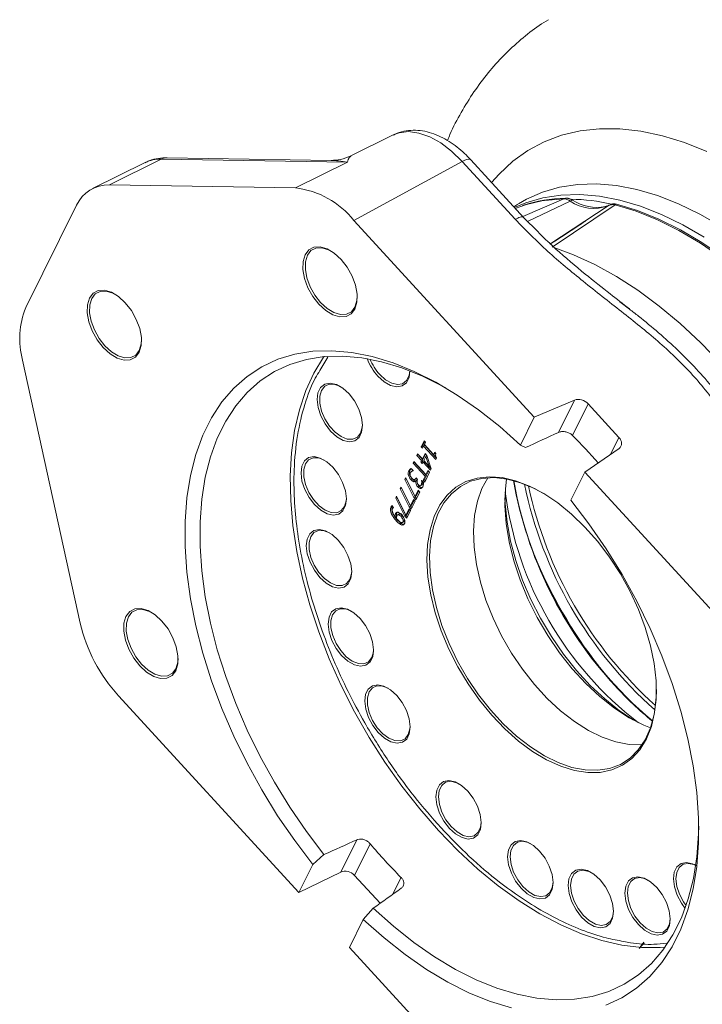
# Model space of a CAD drawing. Header units: inches. Extents: x 0.3 to 33.9, y 0.2 to 21.7.
# Tile 15 of 18: x 27.2 to 29.2, y 16.7 to 19.5. Entities that reach past the tile are written whole.
import ezdxf

# ---------------------------------------------------------------- set-up
doc = ezdxf.new("R2010")
doc.units = ezdxf.units.IN
doc.header["$MEASUREMENT"] = 0

msp = doc.modelspace()

# ---------------------------------------------------------------- linework, layer by layer
at = {"color": 7, "linetype": 'Continuous', "lineweight": 15}
for p, q in [((28.2965, 19.1439), (28.1762, 19.0844)), ((28.12, 19.0718), (27.6558, 19.0792)), ((27.5927, 19.0655), (27.4439, 18.9919)), ((27.6385, 19.0752), (27.4916, 19.002)), ((28.1666, 19.0667), (27.6385, 19.0752)), ((28.1666, 19.0667), (28.0196, 18.9935)), ((28.4914, 19.0689), (28.1847, 18.9015)), ((28.642, 18.9046), (28.4914, 19.0689)), ((28.667, 18.9089), (28.5162, 19.0734)), ((27.4916, 19.002), (28.0196, 18.9935)), ((27.2546, 18.6542), (27.3982, 18.9444)), ((28.65, 18.9474), (28.6385, 18.94)), ((28.9253, 18.9456), (28.7469, 18.8259)), ((28.7803, 18.9631), (28.7848, 18.9647)), ((28.798, 18.956), (28.8044, 18.959)), ((28.9053, 18.9431), (28.9121, 18.946)), ((28.9179, 18.9476), (28.908, 18.9446)), ((28.9253, 18.9457), (28.9297, 18.9473)), ((28.1847, 18.9015), (28.6963, 18.3435)), ((28.9659, 18.6497), (28.939, 18.6707)), ((27.4088, 17.7593), (27.2455, 18.5048)), ((28.6963, 18.3435), (28.8106, 18.3918)), ((28.8106, 18.3918), (28.7651, 18.3)), ((28.8045, 18.2916), (28.8488, 18.3811)), ((28.8488, 18.3811), (28.9361, 18.2859)), ((28.6569, 18.2638), (28.6963, 18.3435)), ((28.3838, 18.2765), (28.3754, 18.2595)), ((28.3855, 18.2747), (28.379, 18.2615)), ((28.3878, 18.2722), (28.3838, 18.2765)), ((28.3847, 18.2658), (28.3878, 18.2722)), ((28.3754, 18.2595), (28.379, 18.2615)), ((28.3754, 18.2595), (28.3794, 18.2552)), ((28.3864, 18.2402), (28.3788, 18.2248)), ((28.379, 18.2615), (28.3813, 18.259)), ((28.3794, 18.2552), (28.3824, 18.2613)), ((28.3824, 18.2613), (28.386, 18.2634)), ((28.3824, 18.2613), (28.4174, 18.2232)), ((28.4106, 18.2375), (28.3847, 18.2658)), ((28.386, 18.2634), (28.4183, 18.2281)), ((28.3918, 18.2342), (28.3864, 18.2402)), ((28.4138, 18.2438), (28.4106, 18.2375)), ((28.4106, 18.2375), (28.4142, 18.2395)), ((28.4173, 18.2399), (28.4138, 18.2438)), ((28.4154, 18.242), (28.4142, 18.2395)), ((28.6712, 18.2569), (28.6569, 18.2638)), ((28.9364, 18.2545), (28.8394, 18.1875)), ((28.3548, 18.2178), (28.3525, 18.2132)), ((28.3525, 18.2132), (28.3561, 18.2152)), ((28.3525, 18.2132), (28.3867, 18.1759)), ((28.389, 18.1806), (28.3548, 18.2178)), ((28.3564, 18.216), (28.3561, 18.2152)), ((28.3561, 18.2152), (28.3902, 18.178)), ((28.3654, 18.2393), (28.3632, 18.2348)), ((28.3632, 18.2348), (28.3668, 18.2369)), ((28.3632, 18.2348), (28.3765, 18.2203)), ((28.3788, 18.2248), (28.3654, 18.2393)), ((28.3671, 18.2375), (28.3668, 18.2369)), ((28.3668, 18.2369), (28.3801, 18.2223)), ((28.3765, 18.2203), (28.3745, 18.2161)), ((28.3745, 18.2161), (28.378, 18.2182)), ((28.3745, 18.2161), (28.3787, 18.2116)), ((28.3765, 18.2203), (28.3801, 18.2223)), ((28.3801, 18.2223), (28.378, 18.2182)), ((28.378, 18.2182), (28.3806, 18.2154)), ((28.3787, 18.2116), (28.3807, 18.2157)), ((28.3788, 18.2248), (28.3823, 18.2268)), ((28.3807, 18.2157), (28.3842, 18.2178)), ((28.3807, 18.2157), (28.402, 18.1925)), ((28.388, 18.2384), (28.3823, 18.2268)), ((28.3829, 18.2202), (28.3887, 18.2319)), ((28.3981, 18.2037), (28.3829, 18.2202)), ((28.3842, 18.2178), (28.4039, 18.1964)), ((28.392, 18.2338), (28.3887, 18.2319)), ((28.3887, 18.2319), (28.3981, 18.2037)), ((28.4041, 18.1968), (28.3918, 18.2342)), ((28.4174, 18.2232), (28.4192, 18.2269)), ((28.3436, 18.1927), (28.3401, 18.1906)), ((28.346, 18.1959), (28.3436, 18.1927)), ((28.3475, 18.1972), (28.3467, 18.1966)), ((28.3527, 18.1916), (28.3472, 18.1976)), ((28.352, 18.1916), (28.3485, 18.1896)), ((28.3525, 18.1912), (28.3527, 18.1916)), ((28.3855, 18.1592), (28.3994, 18.1872)), ((28.3948, 18.1922), (28.389, 18.1806)), ((28.3964, 18.1904), (28.3925, 18.1826)), ((28.3994, 18.1872), (28.3948, 18.1922)), ((28.3981, 18.2037), (28.4012, 18.2055)), ((28.402, 18.1925), (28.4041, 18.1968)), ((28.8394, 18.1875), (28.8, 18.1078)), ((28.8394, 18.1875), (29.351, 17.6295)), ((28.3316, 18.171), (28.3292, 18.1661)), ((28.3292, 18.1661), (28.3327, 18.1681)), ((28.3292, 18.1661), (28.3547, 18.115)), ((28.358, 18.1178), (28.3316, 18.171)), ((28.3329, 18.1685), (28.3327, 18.1681)), ((28.3327, 18.1681), (28.3582, 18.1171)), ((28.3394, 18.1782), (28.343, 18.1802)), ((28.3466, 18.1656), (28.3502, 18.1676)), ((28.355, 18.1602), (28.3585, 18.1622)), ((28.3577, 18.1667), (28.3613, 18.1688)), ((28.3585, 18.1622), (28.3607, 18.1626)), ((28.3598, 18.1621), (28.3634, 18.1642)), ((28.3598, 18.1621), (28.3602, 18.1617)), ((28.361, 18.1716), (28.36, 18.1696)), ((28.3602, 18.1617), (28.3638, 18.1638)), ((28.3653, 18.1669), (28.361, 18.1716)), ((28.3634, 18.1642), (28.3638, 18.1638)), ((28.3645, 18.1653), (28.3653, 18.1669)), ((28.3768, 18.1637), (28.3767, 18.1635)), ((28.3767, 18.1635), (28.377, 18.1636)), ((28.3823, 18.1577), (28.3768, 18.1637)), ((28.3772, 18.1576), (28.3806, 18.1596)), ((28.3867, 18.1759), (28.3809, 18.1642)), ((28.3809, 18.1642), (28.3845, 18.1663)), ((28.3809, 18.1642), (28.3855, 18.1592)), ((28.3845, 18.1663), (28.3902, 18.178)), ((28.3874, 18.1631), (28.3845, 18.1663)), ((28.3867, 18.1759), (28.3902, 18.178)), ((28.389, 18.1806), (28.3925, 18.1826)), ((28.3187, 18.1449), (28.3162, 18.1399)), ((28.3162, 18.1399), (28.3198, 18.142)), ((28.3162, 18.1399), (28.3417, 18.0889)), ((28.345, 18.0917), (28.3187, 18.1449)), ((28.32, 18.1423), (28.3198, 18.142)), ((28.3198, 18.142), (28.3453, 18.091)), ((28.3669, 18.1358), (28.358, 18.1178)), ((28.3605, 18.1087), (28.3714, 18.1308)), ((28.3615, 18.1198), (28.3685, 18.134)), ((28.3657, 18.1458), (28.3692, 18.1479)), ((28.3714, 18.1308), (28.3669, 18.1358)), ((28.3741, 18.1491), (28.3776, 18.1512)), ((28.3744, 18.1411), (28.3779, 18.1432)), ((28.3759, 18.1513), (28.3795, 18.1534)), ((28.3058, 18.1188), (28.3033, 18.1138)), ((28.3033, 18.1138), (28.3069, 18.1158)), ((28.3033, 18.1138), (28.3288, 18.0628)), ((28.3321, 18.0655), (28.3058, 18.1188)), ((28.307, 18.1162), (28.3069, 18.1158)), ((28.3069, 18.1158), (28.3324, 18.0648)), ((28.3539, 18.1096), (28.345, 18.0917)), ((28.3476, 18.0826), (28.3585, 18.1047)), ((28.3486, 18.0937), (28.3556, 18.1079)), ((28.3585, 18.1047), (28.3539, 18.1096)), ((28.3547, 18.115), (28.3582, 18.1171)), ((28.3547, 18.115), (28.3605, 18.1087)), ((28.3615, 18.1198), (28.358, 18.1178)), ((28.3582, 18.1171), (28.3624, 18.1125)), ((28.29, 18.0893), (28.2936, 18.0913)), ((28.2904, 18.0708), (28.2939, 18.0728)), ((28.2975, 18.0872), (28.2925, 18.0926)), ((28.2963, 18.0863), (28.2963, 18.0862)), ((28.2974, 18.087), (28.2975, 18.0872)), ((28.308, 18.0737), (28.3065, 18.0717)), ((28.341, 18.0835), (28.3321, 18.0655)), ((28.3346, 18.0564), (28.3456, 18.0785)), ((28.3356, 18.0676), (28.3426, 18.0817)), ((28.3456, 18.0785), (28.341, 18.0835)), ((28.3417, 18.0889), (28.3453, 18.091)), ((28.3417, 18.0889), (28.3476, 18.0826)), ((28.3486, 18.0937), (28.345, 18.0917)), ((28.3453, 18.091), (28.3495, 18.0864)), ((28.3021, 18.0595), (28.3057, 18.0615)), ((28.303, 18.0697), (28.3065, 18.0717)), ((28.3048, 18.0492), (28.3083, 18.0512)), ((28.3122, 18.0682), (28.3087, 18.0662)), ((28.3103, 18.0669), (28.3139, 18.0689)), ((28.3183, 18.0619), (28.3218, 18.0639)), ((28.3225, 18.0444), (28.326, 18.0464)), ((28.3276, 18.0479), (28.3241, 18.0459)), ((28.3288, 18.0628), (28.3324, 18.0648)), ((28.3288, 18.0628), (28.3346, 18.0564)), ((28.3356, 18.0676), (28.3321, 18.0655)), ((28.3324, 18.0648), (28.3365, 18.0603)), ((28.321, 18.0373), (28.3245, 18.0393)), ((28.3245, 18.0393), (28.3265, 18.0395)), ((28.0289, 16.995), (27.5173, 17.5529)), ((28.1932, 17.1443), (28.1477, 17.0525)), ((28.1868, 17.0435), (28.2311, 17.133)), ((28.0683, 17.0747), (28.0998, 17.1024)), ((28.0289, 16.995), (28.0683, 17.0747)), ((28.1477, 17.0525), (28.0289, 16.995)), ((28.2594, 16.9643), (28.1868, 17.0435)), ((28.2396, 16.9501), (28.2115, 16.9186)), ((28.2115, 16.9186), (28.172, 16.8389)), ((28.9936, 16.8361), (29.0081, 16.8519)), ((28.6836, 16.281), (28.172, 16.8389))]:
    msp.add_line(p, q, dxfattribs=at)
at = {"color": 8, "linetype": 'Continuous', "lineweight": 15}
for p, q in [((28.6641, 18.9121), (28.7803, 18.9631)), ((28.6774, 18.8987), (28.798, 18.956)), ((28.9053, 18.9431), (28.7401, 18.8338)), ((28.0883, 18.4755), (28.1112, 18.5131)), ((28.9361, 18.2859), (28.9122, 18.2378)), ((28.36, 18.1696), (28.3618, 18.1706)), ((28.3184, 17.0378), (28.2944, 16.9893)), ((28.9936, 16.8361), (29.0064, 16.8535))]:
    msp.add_line(p, q, dxfattribs=at)
at = {"color": 8, "linetype": 'Continuous', "lineweight": 15, "flags": 128}
for points in [[(29.1855, 19.0972), (29.1221, 19.1225), (29.0596, 19.1417), (28.9984, 19.1546), (28.9388, 19.1613), (28.8813, 19.1616), (28.8261, 19.1556), (28.7736, 19.1433), (28.7241, 19.1247), (28.6778, 19.1), (28.6351, 19.0693), (28.5962, 19.0328), (28.5753, 19.0089)], [(28.4914, 19.0689), (28.4618, 19.0977), (28.431, 19.1211), (28.3997, 19.1385), (28.369, 19.1493), (28.3398, 19.1532), (28.313, 19.1501), (28.2965, 19.1439)], [(28.5162, 19.0734), (28.5146, 19.0746), (28.5107, 19.0754), (28.5054, 19.0747), (28.4989, 19.0725), (28.4914, 19.0689)], [(28.6513, 18.9482), (28.6738, 18.9613), (28.7193, 18.9815), (28.7679, 18.9956), (28.8192, 19.0035), (28.873, 19.005), (28.9289, 19.0003), (28.9865, 18.9892), (29.0455, 18.972), (29.1055, 18.9486), (29.166, 18.9193), (29.2268, 18.8842)], [(29.1782, 18.8543), (29.1176, 18.8893), (29.0572, 18.9185), (28.9974, 18.9418), (28.9385, 18.9591), (28.881, 18.9701), (28.8252, 18.9749), (28.7716, 18.9733), (28.7203, 18.9655), (28.6719, 18.9514), (28.6402, 18.9381)], [(28.7175, 18.9569), (28.7256, 18.9583), (28.7803, 18.9631)], [(28.7548, 18.8234), (28.807, 18.804), (28.8678, 18.7761), (28.9289, 18.7424), (28.9899, 18.7031), (29.0504, 18.6584), (29.11, 18.6087), (29.1684, 18.5543), (29.2252, 18.4955), (29.28, 18.4326), (29.3324, 18.3662), (29.3822, 18.2966), (29.429, 18.2242), (29.4725, 18.1495), (29.5124, 18.0731), (29.5485, 17.9954), (29.5806, 17.9168)]]:
    msp.add_lwpolyline(points, dxfattribs=at)
at = {"color": 7, "linetype": 'Continuous', "lineweight": 15, "flags": 128}
for points in [[(28.6424, 18.9357), (28.6737, 18.9466), (28.7175, 18.9569)], [(28.9253, 18.9456), (28.9849, 18.9275), (29.0453, 18.9033), (29.1064, 18.873), (29.1675, 18.8368), (29.2284, 18.7951), (29.2887, 18.7481), (29.3479, 18.696), (29.4056, 18.6394), (29.4615, 18.5784), (29.5152, 18.5135), (29.5664, 18.4453), (29.6146, 18.374), (29.6596, 18.3001), (29.7012, 18.2243), (29.7389, 18.1469), (29.7726, 18.0685), (29.802, 17.9895)], [(29.8056, 17.9919), (29.7762, 18.0708), (29.7426, 18.1492), (29.7049, 18.2265), (29.6634, 18.3023), (29.6184, 18.376), (29.5702, 18.4473), (29.5191, 18.5155), (29.4654, 18.5803), (29.4096, 18.6412), (29.3519, 18.6979), (29.2927, 18.7499), (29.2325, 18.7968), (29.1717, 18.8385), (29.1106, 18.8746), (29.0496, 18.9049), (28.9891, 18.9292), (28.9297, 18.9473)], [(28.0855, 18.6636), (28.1049, 18.6459), (28.125, 18.6336), (28.1446, 18.6278), (28.1624, 18.6287), (28.177, 18.6363), (28.1875, 18.65), (28.1932, 18.6691), (28.1937, 18.6921), (28.189, 18.7174), (28.1794, 18.7435), (28.1655, 18.7684), (28.1483, 18.7904), (28.1289, 18.8082), (28.1088, 18.8204), (28.0892, 18.8263), (28.0715, 18.8254), (28.0568, 18.8178), (28.0463, 18.804), (28.0406, 18.785), (28.0401, 18.762), (28.0448, 18.7366), (28.0544, 18.7106), (28.0683, 18.6857), (28.0855, 18.6636)], [(28.1941, 18.6845), (28.1933, 18.6738), (28.1878, 18.6556), (28.1778, 18.6425), (28.1638, 18.6352), (28.1469, 18.6344), (28.1282, 18.64), (28.109, 18.6516), (28.0905, 18.6686), (28.0741, 18.6897), (28.0608, 18.7134), (28.0516, 18.7382), (28.0471, 18.7624), (28.0476, 18.7844), (28.0531, 18.8025), (28.0531, 18.8025)], [(28.0531, 18.8025), (28.0631, 18.8157), (28.0771, 18.8229), (28.094, 18.8238), (28.1127, 18.8182), (28.1187, 18.8152)], [(27.5759, 18.5272), (27.5816, 18.5463), (27.5821, 18.5692), (27.5774, 18.5946), (27.5678, 18.6206), (27.5539, 18.6455), (27.5367, 18.6676), (27.5174, 18.6854), (27.4972, 18.6976), (27.4776, 18.7035), (27.4599, 18.7026), (27.4453, 18.695), (27.4347, 18.6812), (27.429, 18.6622), (27.4285, 18.6392), (27.4332, 18.6138), (27.4429, 18.5878), (27.4567, 18.5629), (27.4739, 18.5408), (27.4933, 18.523), (27.5134, 18.5108), (27.5331, 18.5049), (27.5508, 18.5058), (27.5654, 18.5134), (27.5759, 18.5272)], [(27.4789, 18.5457), (27.4625, 18.5668), (27.4492, 18.5906), (27.4401, 18.6154), (27.4356, 18.6396), (27.436, 18.6615), (27.4415, 18.6797), (27.4515, 18.6929), (27.4655, 18.7001), (27.4824, 18.701), (27.5011, 18.6954), (27.5071, 18.6923)], [(27.5826, 18.5617), (27.5817, 18.5509), (27.5762, 18.5328), (27.5662, 18.5196), (27.5522, 18.5124), (27.5353, 18.5115), (27.5166, 18.5171), (27.4974, 18.5288), (27.4789, 18.5457)], [(28.6569, 18.2638), (28.5981, 18.3164), (28.5383, 18.3639), (28.4777, 18.406), (28.4168, 18.4425), (28.356, 18.4729), (28.2958, 18.4972), (28.2365, 18.5152), (28.1787, 18.5267), (28.1226, 18.5317), (28.0686, 18.5302), (28.0173, 18.522), (27.9688, 18.5074), (27.9236, 18.4863), (27.882, 18.459), (27.8442, 18.4257), (27.8106, 18.3865), (27.7813, 18.3418), (27.7565, 18.2918), (27.7365, 18.2369), (27.7214, 18.1775), (27.7112, 18.114), (27.7061, 18.0469), (27.7061, 17.9766), (27.7112, 17.9035), (27.7213, 17.8283), (27.7364, 17.7515), (27.7564, 17.6735), (27.7811, 17.595), (27.8104, 17.5164), (27.844, 17.4384), (27.8818, 17.3614), (27.9234, 17.286), (27.9686, 17.2128), (28.017, 17.1422), (28.0683, 17.0747)], [(28.0998, 17.1024), (28.05, 17.1679), (28.003, 17.2365), (27.9592, 17.3076), (27.9188, 17.3807), (27.8822, 17.4554), (27.8496, 17.5312), (27.8212, 17.6074), (27.7973, 17.6837), (27.7779, 17.7593), (27.7632, 17.8339), (27.7534, 17.9069), (27.7485, 17.9777), (27.7485, 18.046), (27.7535, 18.1111), (27.7634, 18.1727), (27.778, 18.2304), (27.7975, 18.2836), (27.8215, 18.3321), (27.8499, 18.3756), (27.8826, 18.4136), (27.9192, 18.446), (27.9596, 18.4725), (28.0035, 18.4929), (28.0505, 18.5071), (28.1003, 18.5151), (28.1527, 18.5166), (28.2071, 18.5118), (28.2633, 18.5006), (28.3208, 18.4832), (28.3792, 18.4596), (28.4382, 18.4301), (28.445, 18.4263)], [(28.1, 18.515), (28.0988, 18.5133), (28.0714, 18.4685), (28.0485, 18.4186), (28.0302, 18.3641), (28.0167, 18.3053), (28.0081, 18.2425), (28.0044, 18.1764), (28.0057, 18.1072), (28.0119, 18.0356), (28.023, 17.962), (28.039, 17.8869), (28.0597, 17.8108), (28.0849, 17.7343), (28.1146, 17.658), (28.1484, 17.5823), (28.1862, 17.5078), (28.2277, 17.435), (28.2726, 17.3644), (28.3206, 17.2965), (28.3713, 17.2318), (28.4243, 17.1708)], [(28.2529, 18.4592), (28.2706, 18.4433), (28.2889, 18.4329), (28.3064, 18.429), (28.3217, 18.4318), (28.3336, 18.441), (28.341, 18.4561), (28.3434, 18.4749)], [(28.3433, 18.4748), (28.3411, 18.4612), (28.3341, 18.447), (28.3229, 18.4382), (28.3084, 18.4356), (28.2919, 18.4393), (28.2746, 18.4491), (28.2579, 18.4642)], [(28.1187, 18.3038), (28.1363, 18.2879), (28.1546, 18.2775), (28.1721, 18.2736), (28.1874, 18.2764), (28.1993, 18.2857), (28.2067, 18.3007), (28.2092, 18.3203), (28.2064, 18.3428), (28.1986, 18.3664), (28.1865, 18.3892), (28.1709, 18.4095), (28.1533, 18.4254), (28.135, 18.4357), (28.1175, 18.4397), (28.1022, 18.4369), (28.0903, 18.4276), (28.0829, 18.4126), (28.0805, 18.393), (28.0833, 18.3705), (28.091, 18.3469), (28.1032, 18.324), (28.1187, 18.3038)], [(28.2039, 18.2981), (28.1947, 18.2865), (28.1817, 18.2807), (28.1661, 18.2813), (28.149, 18.2881), (28.1318, 18.3007), (28.116, 18.3179), (28.1028, 18.3385), (28.0933, 18.3607), (28.0882, 18.3827), (28.0881, 18.4028), (28.0928, 18.4193), (28.102, 18.4309), (28.115, 18.4366), (28.1306, 18.4361), (28.1466, 18.4299)], [(28.2091, 18.3216), (28.2086, 18.3146), (28.2039, 18.2981)], [(28.073, 18.0954), (28.0906, 18.0795), (28.1089, 18.0691), (28.1264, 18.0652), (28.1417, 18.068), (28.1536, 18.0772), (28.161, 18.0923), (28.1635, 18.1118), (28.1607, 18.1344), (28.1529, 18.158), (28.1408, 18.1808), (28.1253, 18.201), (28.1076, 18.217), (28.0893, 18.2273), (28.0718, 18.2313), (28.0565, 18.2285), (28.0446, 18.2192), (28.0372, 18.2042), (28.0348, 18.1846), (28.0376, 18.1621), (28.0453, 18.1385), (28.0575, 18.1156), (28.073, 18.0954)], [(28.1582, 18.0897), (28.149, 18.0781), (28.136, 18.0723), (28.1204, 18.0729), (28.1033, 18.0797), (28.0861, 18.0922), (28.0703, 18.1095), (28.0571, 18.13), (28.0476, 18.1522), (28.0426, 18.1743), (28.0424, 18.1944), (28.0471, 18.2109), (28.0563, 18.2225), (28.0693, 18.2282), (28.0849, 18.2277), (28.1009, 18.2215)], [(29.0142, 17.4304), (29.0282, 17.4656), (29.0375, 17.5053), (29.0419, 17.5487), (29.0414, 17.5952), (29.0359, 17.6442), (29.0257, 17.6948), (29.0107, 17.7463), (28.9913, 17.798), (28.9678, 17.849), (28.9404, 17.8986), (28.9097, 17.9459), (28.876, 17.9904), (28.8399, 18.0313), (28.802, 18.068), (28.7627, 18.1), (28.7228, 18.1267), (28.6828, 18.1478), (28.6433, 18.1629), (28.6049, 18.1718), (28.5683, 18.1744), (28.5338, 18.1706), (28.5022, 18.1606), (28.4738, 18.1443), (28.4491, 18.1222), (28.4285, 18.0945), (28.4122, 18.0616), (28.4006, 18.0241), (28.3937, 17.9825), (28.3918, 17.9374), (28.3947, 17.8896), (28.4026, 17.8397), (28.4152, 17.7885), (28.4325, 17.7368), (28.454, 17.6854), (28.4795, 17.635), (28.5086, 17.5865), (28.5409, 17.5404), (28.5758, 17.4977), (28.6129, 17.4588), (28.6515, 17.4244), (28.6912, 17.395), (28.7312, 17.3711), (28.771, 17.3529), (28.8101, 17.3409), (28.8477, 17.3351), (28.8833, 17.3357), (28.9164, 17.3426), (28.9464, 17.3558), (28.973, 17.375), (28.9957, 17.4), (29.0142, 17.4304)], [(29.0423, 17.5708), (29.0413, 17.5419), (29.0357, 17.4998), (29.0253, 17.4617), (29.0104, 17.4279), (28.991, 17.3992), (28.9676, 17.3759), (28.9403, 17.3584), (28.9098, 17.3468), (28.8764, 17.3416), (28.8406, 17.3425), (28.803, 17.3498), (28.7642, 17.3633), (28.7247, 17.3827), (28.6851, 17.4077), (28.6461, 17.4381), (28.6082, 17.4733), (28.572, 17.5127), (28.5381, 17.5559), (28.5069, 17.6021), (28.4789, 17.6507), (28.4547, 17.7008), (28.4344, 17.7518), (28.4185, 17.8029), (28.4072, 17.8533), (28.4006, 17.9022), (28.3989, 17.9489), (28.402, 17.9927), (28.41, 18.0329), (28.4227, 18.0689), (28.4399, 18.1002), (28.4613, 18.1262), (28.4867, 18.1467), (28.5156, 18.1613), (28.5476, 18.1697), (28.5823, 18.1718), (28.6191, 18.1677), (28.6573, 18.1573), (28.6966, 18.1409), (28.7206, 18.128)], [(28.5642, 18.1715), (28.5475, 18.1409), (28.5348, 18.1049), (28.5268, 18.0647), (28.5237, 18.0209), (28.5254, 17.9742), (28.532, 17.9253), (28.5433, 17.875), (28.5592, 17.8239), (28.5795, 17.7729), (28.6037, 17.7227), (28.6317, 17.6742), (28.6629, 17.628), (28.6968, 17.5848), (28.733, 17.5453), (28.7709, 17.5101), (28.8099, 17.4798), (28.8495, 17.4547), (28.889, 17.4353), (28.9278, 17.4219), (28.9654, 17.4146), (29.0012, 17.4136), (29.0017, 17.4136)], [(28.6177, 18.168), (28.6142, 18.1392), (28.6128, 18.0917), (28.6164, 18.0414), (28.6249, 17.9892), (28.6382, 17.9356), (28.6561, 17.8816), (28.6783, 17.8277), (28.7046, 17.7749), (28.7346, 17.7238), (28.7678, 17.6751), (28.8038, 17.6296), (28.842, 17.5879), (28.8821, 17.5505), (28.9233, 17.518), (28.9651, 17.4908), (29.0069, 17.4694), (29.0254, 17.4618)], [(28.1634, 18.1132), (28.1629, 18.1062), (28.1582, 18.0897)], [(28.9767, 17.4843), (28.9379, 17.5103), (28.8959, 17.5439), (28.855, 17.5822), (28.8159, 17.6249), (28.7791, 17.6713), (28.7449, 17.7207), (28.7139, 17.7727), (28.6865, 17.8265), (28.663, 17.8813), (28.6438, 17.9366), (28.629, 17.9915), (28.6189, 18.0453), (28.6136, 18.0974), (28.6129, 18.1145)], [(28.8995, 16.6751), (28.9447, 16.6961), (28.9863, 16.7234), (29.0241, 16.7568), (29.0578, 16.796), (29.0871, 16.8407), (29.1118, 16.8907), (29.1318, 16.9456), (29.1469, 17.005), (29.1571, 17.0684), (29.1622, 17.1356), (29.1622, 17.2059), (29.1571, 17.2789), (29.147, 17.3541), (29.1319, 17.431), (29.1119, 17.5089), (29.0872, 17.5875), (29.0579, 17.666), (29.0243, 17.7441), (28.9866, 17.8211), (28.9449, 17.8965), (28.8998, 17.9697), (28.8513, 18.0403), (28.8, 18.1078)], [(28.0881, 17.8886), (28.1057, 17.8727), (28.124, 17.8623), (28.1415, 17.8584), (28.1568, 17.8612), (28.1687, 17.8705), (28.1761, 17.8855), (28.1786, 17.905), (28.1758, 17.9276), (28.168, 17.9512), (28.1559, 17.974), (28.1403, 17.9943), (28.1227, 18.0102), (28.1044, 18.0205), (28.0869, 18.0245), (28.0716, 18.0217), (28.0597, 18.0124), (28.0523, 17.9974), (28.0499, 17.9778), (28.0527, 17.9553), (28.0604, 17.9317), (28.0726, 17.9088), (28.0881, 17.8886)], [(28.1733, 17.8829), (28.1641, 17.8713), (28.1511, 17.8655), (28.1355, 17.8661), (28.1184, 17.8729), (28.1012, 17.8855), (28.0854, 17.9027), (28.0722, 17.9233), (28.0627, 17.9454), (28.0576, 17.9675), (28.0575, 17.9876), (28.0622, 18.0041), (28.0714, 18.0157), (28.0844, 18.0214), (28.1, 18.0209), (28.116, 18.0147)], [(28.1785, 17.9064), (28.178, 17.8994), (28.1733, 17.8829)], [(27.5778, 17.6377), (27.5971, 17.62), (27.6173, 17.6077), (27.6369, 17.6019), (27.6546, 17.6028), (27.6692, 17.6104), (27.6798, 17.6241), (27.6855, 17.6432), (27.686, 17.6662), (27.6813, 17.6915), (27.6716, 17.7175), (27.6578, 17.7424), (27.6406, 17.7645), (27.6212, 17.7823), (27.6011, 17.7945), (27.5814, 17.8004), (27.5637, 17.7995), (27.5491, 17.7919), (27.5386, 17.7781), (27.5329, 17.7591), (27.5324, 17.7361), (27.5371, 17.7107), (27.5467, 17.6847), (27.5606, 17.6598), (27.5778, 17.6377)], [(27.5828, 17.6427), (27.5664, 17.6637), (27.5531, 17.6875), (27.5439, 17.7123), (27.5394, 17.7365), (27.5399, 17.7585), (27.5454, 17.7766), (27.5554, 17.7898), (27.5693, 17.797), (27.5863, 17.7979), (27.605, 17.7923), (27.611, 17.7893)], [(28.15, 17.6669), (28.1676, 17.651), (28.186, 17.6406), (28.2035, 17.6367), (28.2188, 17.6395), (28.2306, 17.6488), (28.2381, 17.6638), (28.2405, 17.6834), (28.2377, 17.7059), (28.2299, 17.7295), (28.2178, 17.7524), (28.2023, 17.7726), (28.1847, 17.7885), (28.1664, 17.7988), (28.1488, 17.8028), (28.1335, 17.8), (28.1217, 17.7907), (28.1142, 17.7757), (28.1118, 17.7561), (28.1146, 17.7336), (28.1224, 17.71), (28.1345, 17.6871), (28.15, 17.6669)], [(28.2353, 17.6612), (28.226, 17.6496), (28.2131, 17.6438), (28.1974, 17.6444), (28.1803, 17.6512), (28.1631, 17.6638), (28.1473, 17.681), (28.1341, 17.7016), (28.1246, 17.7238), (28.1196, 17.7458), (28.1194, 17.7659), (28.1241, 17.7824), (28.1333, 17.794), (28.1463, 17.7998), (28.162, 17.7992), (28.178, 17.793)], [(28.2405, 17.6847), (28.24, 17.6777), (28.2353, 17.6612)], [(27.6864, 17.6586), (27.6855, 17.6479), (27.6801, 17.6297), (27.67, 17.6166), (27.6561, 17.6093), (27.6392, 17.6084), (27.6205, 17.614), (27.6012, 17.6257), (27.5828, 17.6427)], [(28.2538, 17.4483), (28.2714, 17.4324), (28.2897, 17.422), (28.3073, 17.4181), (28.3226, 17.4209), (28.3344, 17.4301), (28.3419, 17.4452), (28.3443, 17.4647), (28.3415, 17.4872), (28.3337, 17.5109), (28.3216, 17.5337), (28.3061, 17.5539), (28.2884, 17.5699), (28.2701, 17.5802), (28.2526, 17.5842), (28.2373, 17.5814), (28.2255, 17.5721), (28.218, 17.5571), (28.2156, 17.5375), (28.2184, 17.515), (28.2262, 17.4914), (28.2383, 17.4685), (28.2538, 17.4483)], [(28.339, 17.4426), (28.3298, 17.431), (28.3169, 17.4252), (28.3012, 17.4258), (28.2841, 17.4326), (28.2669, 17.4451), (28.2511, 17.4624), (28.2379, 17.4829), (28.2284, 17.5051), (28.2234, 17.5272), (28.2232, 17.5473), (28.2279, 17.5638), (28.2371, 17.5754), (28.2501, 17.5811), (28.2657, 17.5806), (28.2817, 17.5744)], [(28.3443, 17.4661), (28.3437, 17.4591), (28.339, 17.4426)], [(28.4555, 17.1768), (28.4731, 17.1609), (28.4914, 17.1505), (28.5089, 17.1466), (28.5242, 17.1494), (28.5361, 17.1587), (28.5435, 17.1737), (28.546, 17.1933), (28.5432, 17.2158), (28.5354, 17.2394), (28.5233, 17.2623), (28.5078, 17.2825), (28.4901, 17.2984), (28.4718, 17.3087), (28.4543, 17.3127), (28.439, 17.3099), (28.4271, 17.3006), (28.4197, 17.2856), (28.4173, 17.266), (28.4201, 17.2435), (28.4278, 17.2199), (28.44, 17.197), (28.4555, 17.1768)], [(28.5459, 17.1946), (28.5437, 17.1788), (28.5366, 17.1646), (28.5254, 17.1558), (28.511, 17.1532), (28.4944, 17.1569), (28.4771, 17.1667), (28.4605, 17.1818), (28.4458, 17.2009), (28.4343, 17.2225), (28.427, 17.2448), (28.4243, 17.2661), (28.4266, 17.2846), (28.4337, 17.2988), (28.4449, 17.3075), (28.4593, 17.3102), (28.4759, 17.3064), (28.4834, 17.3029)], [(29.1628, 17.183), (29.1622, 17.161), (29.1572, 17.0958), (29.1474, 17.0342), (29.1327, 16.9766), (29.1133, 16.9233), (29.0893, 16.8748), (29.0608, 16.8314), (29.0282, 16.7933), (28.9915, 16.761), (28.9511, 16.7345), (28.9073, 16.714), (28.8603, 16.6998), (28.8104, 16.6919), (28.7581, 16.6903), (28.7037, 16.6952), (28.6475, 16.7063), (28.59, 16.7237), (28.5315, 16.7473), (28.4726, 16.7768), (28.4135, 16.8122), (28.3547, 16.853), (28.2966, 16.8991), (28.2396, 16.9501)], [(28.4243, 17.1708), (28.4794, 17.1139), (28.5362, 17.0614), (28.5941, 17.0137), (28.6529, 16.9713), (28.7121, 16.9343), (28.7713, 16.903), (28.8301, 16.8777), (28.8881, 16.8585), (28.9448, 16.8456), (28.9998, 16.839), (29.0529, 16.8388), (29.0671, 16.8399)], [(28.6588, 17.0067), (28.6764, 16.9908), (28.6947, 16.9804), (28.7123, 16.9765), (28.7276, 16.9792), (28.7394, 16.9885), (28.7469, 17.0035), (28.7493, 17.0231), (28.7465, 17.0456), (28.7387, 17.0693), (28.7266, 17.0921), (28.7111, 17.1123), (28.6935, 17.1282), (28.6751, 17.1386), (28.6576, 17.1426), (28.6423, 17.1398), (28.6305, 17.1305), (28.623, 17.1155), (28.6206, 17.0959), (28.6234, 17.0734), (28.6312, 17.0497), (28.6433, 17.0269), (28.6588, 17.0067)], [(28.7493, 17.0244), (28.747, 17.0087), (28.74, 16.9945), (28.7288, 16.9857), (28.7143, 16.9831), (28.6977, 16.9868), (28.6804, 16.9966), (28.6638, 17.0116), (28.6491, 17.0307), (28.6377, 17.0523), (28.6303, 17.0747), (28.6277, 17.0959), (28.63, 17.1144), (28.637, 17.1286), (28.6482, 17.1374), (28.6627, 17.14), (28.6792, 17.1363), (28.6867, 17.1327)], [(29.1549, 17.0713), (29.1451, 17.0761), (29.1276, 17.08), (29.1123, 17.0773), (29.1005, 17.068), (29.093, 17.0529), (29.0906, 17.0334), (29.0934, 17.0109), (29.1012, 16.9872), (29.1133, 16.9644), (29.1238, 16.9499)], [(29.1265, 16.9577), (29.1191, 16.9682), (29.1076, 16.9898), (29.1003, 17.0121), (29.0977, 17.0334), (29.0999, 17.0519), (29.107, 17.0661), (29.1182, 17.0749), (29.1326, 17.0775), (29.1492, 17.0738), (29.154, 17.0716)], [(28.8303, 16.9251), (28.848, 16.9092), (28.8663, 16.8988), (28.8838, 16.8949), (28.8991, 16.8976), (28.911, 16.9069), (28.9184, 16.922), (28.9208, 16.9415), (28.918, 16.964), (28.9103, 16.9877), (28.8981, 17.0105), (28.8826, 17.0307), (28.865, 17.0466), (28.8467, 17.057), (28.8292, 17.061), (28.8138, 17.0582), (28.802, 17.0489), (28.7946, 17.0339), (28.7921, 17.0143), (28.7949, 16.9918), (28.8027, 16.9682), (28.8148, 16.9453), (28.8303, 16.9251)], [(28.9208, 16.9428), (28.9185, 16.9271), (28.9115, 16.9129), (28.9003, 16.9041), (28.8858, 16.9015), (28.8693, 16.9052), (28.852, 16.915), (28.8353, 16.93), (28.8207, 16.9491), (28.8092, 16.9707), (28.8018, 16.9931), (28.7992, 17.0143), (28.8015, 17.0328), (28.8085, 17.047), (28.8197, 17.0558), (28.8342, 17.0584), (28.8507, 17.0547), (28.8583, 17.0511)], [(28.9914, 16.9037), (29.009, 16.8877), (29.0273, 16.8774), (29.0448, 16.8734), (29.0601, 16.8762), (29.072, 16.8855), (29.0794, 16.9005), (29.0818, 16.9201), (29.079, 16.9426), (29.0713, 16.9662), (29.0591, 16.9891), (29.0436, 17.0093), (29.026, 17.0252), (29.0077, 17.0356), (28.9902, 17.0395), (28.9749, 17.0368), (28.963, 17.0275), (28.9556, 17.0124), (28.9531, 16.9929), (28.9559, 16.9704), (28.9637, 16.9467), (28.9758, 16.9239), (28.9914, 16.9037)], [(29.0818, 16.9214), (29.0795, 16.9056), (29.0725, 16.8914), (29.0613, 16.8827), (29.0468, 16.88), (29.0303, 16.8838), (29.013, 16.8936), (28.9963, 16.9086), (28.9817, 16.9277), (28.9702, 16.9493), (28.9629, 16.9716), (28.9602, 16.9929), (28.9625, 17.0114), (28.9695, 17.0256), (28.9807, 17.0344), (28.9952, 17.037), (29.0118, 17.0333), (29.0193, 17.0297)], [(28.2115, 16.9186), (28.2702, 16.866), (28.33, 16.8185), (28.3906, 16.7764), (28.4515, 16.74), (28.5123, 16.7095), (28.5725, 16.6852), (28.6318, 16.6672)]]:
    msp.add_lwpolyline(points, dxfattribs=at)
at = {"color": 7, "linetype": 'Continuous', "lineweight": 15}
for centre, radius, start, end in [((27.6552, 19.0423), 0.0369, 89.2036, 116.9848), ((27.488, 18.9033), 0.0987, 87.9624, 155.4327), ((27.99, 18.7464), 0.2489, 38.542, 83.1707), ((28.7918, 18.5666), 0.3981, 91.0051, 108.846), ((28.8638, 19.0509), 0.1155, 235.2525, 291.0406), ((28.7947, 18.431), 0.5306, 76.8569, 89.3841), ((28.8741, 19.0671), 0.1287, 237.2059, 280.8014), ((27.4694, 18.5661), 0.2322, 157.6878, 195.3023), ((28.3671, 18.5629), 0.1542, 200.3264, 222.2493), ((28.366, 18.5623), 0.146, 201.8888, 222.234), ((27.7399, 17.2281), 1.5048, 40.9104, 44.9704), ((29.774, 18.363), 1.154, 189.9577, 222.6625), ((29.7721, 18.3636), 1.1517, 190.015, 229.9797), ((29.5942, 18.2609), 0.9892, 187.5389, 232.4557), ((29.8138, 18.3877), 1.1692, 191.5617, 228.4329), ((29.8137, 18.3876), 1.1587, 191.9075, 228.0871), ((29.9103, 18.4434), 1.3093, 201.963, 218.0316), ((27.8569, 17.8633), 0.46, 193.0627, 222.4199), ((29.637, 18.2291), 0.9626, 222.3238, 231.0048), ((29.3889, 18.107), 1.5131, 220.074, 224.9638)]:
    msp.add_arc(centre, radius, start, end, dxfattribs=at)
at = {"color": 8, "linetype": 'Continuous', "lineweight": 15}
msp.add_arc((27.6355, 18.9772), 0.0981, 88.232, 115.8456, dxfattribs=at)
at = {"color": 7, "linetype": 'Continuous', "lineweight": 15}
for centre, major_axis, ratio, start_param, end_param in [((28.8281, 18.3697), (0.0264, -0.0142), 0.731413, 1.125201, 2.60873), ((29.3293, 18.108), (8.7359, 3.988), 0.042634, 1.615943, 1.626722), ((28.9153, 18.2746), (0.0264, -0.0142), 0.731413, 5.924856, 7.408386), ((29.3293, 18.108), (8.7359, 3.988), 0.042634, 4.551754, 4.562533), ((28.1652, 17.0303), (0.0274, -0.0122), 0.791802, 1.068401, 2.551931), ((29.3293, 18.108), (7.4433, 5.3989), 0.03283, 4.541695, 4.552474)]:
    msp.add_ellipse(centre, major_axis=major_axis, ratio=ratio, start_param=start_param, end_param=end_param, dxfattribs=at)
for points, knots in [([(28.7362, 19.4708), (28.7276, 19.4655), (28.7002, 19.4488), (28.6578, 19.415), (28.6092, 19.3702), (28.5647, 19.3204), (28.5242, 19.2664), (28.4883, 19.2079), (28.4636, 19.1615), (28.4524, 19.1338), (28.4501, 19.1281)], [0, 0, 0, 0, 0.0675625, 0.2136484, 0.3599122, 0.5070262, 0.6556277, 0.8062924, 0.959497, 1, 1, 1, 1]), ([(28.5161, 19.0734), (28.5103, 19.0795), (28.4978, 19.0926), (28.4772, 19.1101), (28.4546, 19.1262), (28.4304, 19.1396), (28.4051, 19.1497), (28.379, 19.1561), (28.3525, 19.1581), (28.3264, 19.1549), (28.307, 19.1497), (28.2976, 19.1441), (28.2958, 19.143)], [0, 0, 0, 0, 0.092011, 0.194344, 0.300532, 0.409748, 0.521088, 0.633468, 0.746022, 0.858608, 0.972325, 1, 1, 1, 1]), ([(27.6557, 19.0791), (27.6473, 19.0788), (27.6299, 19.0783), (27.6085, 19.0731), (27.5967, 19.0668), (27.5928, 19.0647)], [0, 0, 0, 0, 0.385749, 0.797228, 1, 1, 1, 1]), ([(28.1767, 19.0846), (28.1669, 19.0806), (28.1486, 19.0729), (28.1291, 19.0721), (28.12, 19.0718)], [0, 0, 0, 0, 0.5344715, 1, 1, 1, 1]), ([(28.7979, 18.956), (28.7949, 18.958), (28.7887, 18.9619), (28.7831, 18.9627), (28.7803, 18.9631)], [0, 0, 0, 0, 0.498106, 1, 1, 1, 1]), ([(28.8044, 18.959), (28.8036, 18.9594), (28.8024, 18.96), (28.8008, 18.9608), (28.7993, 18.9615), (28.7974, 18.9623), (28.7952, 18.9631), (28.7931, 18.9637), (28.791, 18.9641), (28.7892, 18.9644), (28.7879, 18.9646), (28.7865, 18.9646), (28.7855, 18.9646), (28.7848, 18.9646)], [0, 0, 0, 0, 0.116189, 0.1744, 0.232388, 0.350011, 0.456674, 0.563337, 0.671107, 0.780339, 0.835052, 0.88958, 1, 1, 1, 1]), ([(28.9074, 18.9445), (28.9073, 18.9444), (28.9044, 18.9423), (28.9005, 18.9416), (28.8968, 18.941)], [0, 0, 0, 0, 0.034967, 1, 1, 1, 1]), ([(28.9253, 18.9457), (28.9216, 18.946), (28.9144, 18.9468), (28.9083, 18.9443), (28.9053, 18.9431)], [0, 0, 0, 0, 0.501901, 1, 1, 1, 1]), ([(28.9297, 18.9472), (28.9289, 18.9474), (28.9278, 18.9477), (28.9263, 18.9479), (28.9248, 18.9481), (28.9231, 18.9482), (28.9211, 18.9482), (28.9192, 18.9481), (28.9173, 18.9478), (28.9158, 18.9474), (28.9147, 18.9471), (28.9135, 18.9466), (28.9127, 18.9463), (28.9121, 18.946)], [0, 0, 0, 0, 0.116144, 0.174332, 0.232299, 0.349876, 0.456561, 0.563246, 0.671039, 0.780294, 0.835018, 0.889558, 1, 1, 1, 1]), ([(29.5071, 17.9612), (29.4795, 17.9935), (29.4244, 18.0579), (29.3546, 18.1612), (29.2889, 18.2662), (29.2213, 18.3706), (29.1426, 18.4703), (29.0475, 18.5603), (28.9423, 18.6441), (28.8361, 18.7269), (28.7326, 18.8123), (28.6723, 18.8738), (28.642, 18.9046)], [0, 0, 0, 0, 0.099089, 0.198015, 0.300299, 0.401301, 0.500176, 0.598906, 0.6986, 0.802088, 0.900899, 1, 1, 1, 1]), ([(28.966, 18.6502), (28.9477, 18.6644), (28.9059, 18.6973), (28.8354, 18.753), (28.7512, 18.8232), (28.6964, 18.879), (28.6668, 18.9091)], [0, 0, 0, 0, 0.173769, 0.399637, 0.676, 1, 1, 1, 1]), ([(28.8409, 18.8995), (28.8409, 18.8995), (28.8408, 18.8994), (28.8391, 18.8982), (28.8308, 18.8924), (28.7987, 18.871), (28.7654, 18.8498), (28.7401, 18.8338)], [0, 0, 0, 0, 0.006536, 0.025303, 0.086358, 0.308688, 1, 1, 1, 1]), ([(28.4318, 17.1782), (28.4061, 17.2075), (28.354, 17.267), (28.2814, 17.3674), (28.2192, 17.4675), (28.1677, 17.5644), (28.1259, 17.6555), (28.09, 17.7484), (28.0605, 17.842), (28.0379, 17.9346), (28.0228, 18.0247), (28.0149, 18.1114), (28.0142, 18.2014), (28.0229, 18.2924), (28.0439, 18.3792), (28.066, 18.4403), (28.0839, 18.4685), (28.0883, 18.4755)], [0, 0, 0, 0, 0.075709, 0.153759, 0.234009, 0.29674, 0.359478, 0.423544, 0.487617, 0.551683, 0.615756, 0.678487, 0.741225, 0.821469, 0.899524, 0.975234, 1, 1, 1, 1]), ([(28.7651, 18.3), (28.7679, 18.301), (28.7734, 18.3029), (28.7834, 18.3025), (28.7932, 18.2997), (28.8003, 18.2955), (28.8036, 18.2925), (28.8045, 18.2916)], [0, 0, 0, 0, 0.226375, 0.452725, 0.679719, 0.907566, 1, 1, 1, 1]), ([(28.4192, 18.2269), (28.4187, 18.2275), (28.4178, 18.2287), (28.4168, 18.2312), (28.4162, 18.2344), (28.4164, 18.2376), (28.417, 18.2393), (28.4173, 18.2399)], [0, 0, 0, 0, 0.1412382, 0.2818652, 0.4968744, 0.7973154, 1, 1, 1, 1]), ([(28.3401, 18.1906), (28.3397, 18.1893), (28.3389, 18.1869), (28.3387, 18.1826), (28.3392, 18.1797), (28.3394, 18.1782)], [0, 0, 0, 0, 0.376414, 0.681837, 1, 1, 1, 1]), ([(28.3472, 18.1976), (28.3465, 18.1972), (28.3448, 18.1962), (28.3423, 18.1939), (28.3408, 18.1917), (28.3401, 18.1906)], [0, 0, 0, 0, 0.2399004, 0.6173962, 1, 1, 1, 1]), ([(28.3436, 18.1927), (28.3432, 18.1914), (28.3425, 18.1889), (28.3422, 18.1847), (28.3427, 18.1817), (28.343, 18.1802)], [0, 0, 0, 0, 0.376414, 0.681837, 1, 1, 1, 1]), ([(28.3443, 18.1784), (28.3442, 18.1789), (28.3439, 18.1803), (28.3439, 18.1822), (28.3441, 18.1843), (28.3445, 18.1854), (28.3447, 18.186)], [0, 0, 0, 0, 0.177541, 0.458527, 0.726313, 1, 1, 1, 1]), ([(28.3447, 18.186), (28.3454, 18.1869), (28.3468, 18.1886), (28.3495, 18.1903), (28.3515, 18.1909), (28.3525, 18.1912)], [0, 0, 0, 0, 0.340085, 0.667376, 1, 1, 1, 1]), ([(28.3394, 18.1782), (28.34, 18.1767), (28.3411, 18.1738), (28.3436, 18.1695), (28.3456, 18.1669), (28.3466, 18.1656)], [0, 0, 0, 0, 0.316616, 0.6519, 1, 1, 1, 1]), ([(28.343, 18.1802), (28.3435, 18.1788), (28.3447, 18.1759), (28.3471, 18.1715), (28.3492, 18.1689), (28.3502, 18.1676)], [0, 0, 0, 0, 0.3166157, 0.6519004, 1, 1, 1, 1]), ([(28.3494, 18.1699), (28.3485, 18.171), (28.3466, 18.1733), (28.345, 18.1764), (28.3444, 18.1781), (28.3443, 18.1784)], [0, 0, 0, 0, 0.430746, 0.908883, 1, 1, 1, 1]), ([(28.3466, 18.1656), (28.3477, 18.1646), (28.3495, 18.1629), (28.3524, 18.161), (28.3541, 18.1605), (28.355, 18.1602)], [0, 0, 0, 0, 0.375298, 0.681053, 1, 1, 1, 1]), ([(28.356, 18.1658), (28.3557, 18.1659), (28.3545, 18.166), (28.3522, 18.1673), (28.3503, 18.169), (28.3494, 18.1699)], [0, 0, 0, 0, 0.147955, 0.570055, 1, 1, 1, 1]), ([(28.3502, 18.1676), (28.3512, 18.1667), (28.353, 18.1649), (28.3559, 18.1631), (28.3577, 18.1625), (28.3585, 18.1622)], [0, 0, 0, 0, 0.375298, 0.681053, 1, 1, 1, 1]), ([(28.355, 18.1602), (28.3558, 18.1603), (28.3571, 18.1604), (28.3586, 18.1612), (28.3594, 18.1618), (28.3598, 18.1621)], [0, 0, 0, 0, 0.420154, 0.708418, 1, 1, 1, 1]), ([(28.36, 18.1696), (28.3596, 18.169), (28.3589, 18.1679), (28.3576, 18.1665), (28.3566, 18.1661), (28.356, 18.1658)], [0, 0, 0, 0, 0.36272, 0.677095, 1, 1, 1, 1]), ([(28.3602, 18.1617), (28.3602, 18.161), (28.36, 18.1588), (28.3612, 18.1543), (28.363, 18.1498), (28.3647, 18.1469), (28.3655, 18.146), (28.3657, 18.1458)], [0, 0, 0, 0, 0.1532902, 0.4522434, 0.7916935, 0.9585628, 1, 1, 1, 1]), ([(28.3624, 18.17), (28.3624, 18.17), (28.3621, 18.1695), (28.3616, 18.1691), (28.3612, 18.1688)], [0, 0, 0, 0, 0.066544, 1, 1, 1, 1]), ([(28.3638, 18.1638), (28.3637, 18.163), (28.3636, 18.1619), (28.3639, 18.1606), (28.364, 18.1601)], [0, 0, 0, 0, 0.6445657, 1, 1, 1, 1]), ([(28.3675, 18.1511), (28.3671, 18.1517), (28.366, 18.153), (28.3647, 18.1561), (28.3639, 18.1598), (28.3638, 18.1632), (28.3643, 18.1648), (28.3645, 18.1653)], [0, 0, 0, 0, 0.126632, 0.300321, 0.570985, 0.852807, 1, 1, 1, 1]), ([(28.3772, 18.1576), (28.3771, 18.157), (28.377, 18.1557), (28.3767, 18.1535), (28.3762, 18.1522), (28.3759, 18.1513)], [0, 0, 0, 0, 0.282675, 0.564968, 1, 1, 1, 1]), ([(28.3767, 18.1635), (28.3768, 18.1627), (28.377, 18.1614), (28.3771, 18.1594), (28.3772, 18.1582), (28.3772, 18.1576)], [0, 0, 0, 0, 0.369797, 0.684399, 1, 1, 1, 1]), ([(28.3807, 18.1597), (28.3807, 18.159), (28.3805, 18.1577), (28.3802, 18.1556), (28.3797, 18.1542), (28.3795, 18.1534)], [0, 0, 0, 0, 0.282675, 0.564968, 1, 1, 1, 1]), ([(28.3802, 18.1461), (28.3806, 18.1471), (28.3813, 18.149), (28.382, 18.1529), (28.3822, 18.1559), (28.3823, 18.1577)], [0, 0, 0, 0, 0.2893677, 0.5770832, 1, 1, 1, 1]), ([(28.3657, 18.1458), (28.3665, 18.1451), (28.3689, 18.1429), (28.372, 18.1413), (28.3739, 18.1412), (28.3744, 18.1411)], [0, 0, 0, 0, 0.293136, 0.81474, 1, 1, 1, 1]), ([(28.3665, 18.1526), (28.3667, 18.1521), (28.3672, 18.1506), (28.3683, 18.149), (28.3691, 18.148), (28.3692, 18.1479)], [0, 0, 0, 0, 0.320083, 0.864748, 1, 1, 1, 1]), ([(28.3726, 18.1484), (28.3723, 18.1484), (28.3714, 18.1485), (28.3696, 18.1493), (28.3682, 18.1505), (28.3675, 18.1511)], [0, 0, 0, 0, 0.17866, 0.592528, 1, 1, 1, 1]), ([(28.3692, 18.1479), (28.3701, 18.1471), (28.3724, 18.145), (28.3755, 18.1434), (28.3774, 18.1432), (28.3779, 18.1432)], [0, 0, 0, 0, 0.2931365, 0.8147397, 1, 1, 1, 1]), ([(28.3759, 18.1513), (28.3756, 18.1509), (28.3751, 18.15), (28.374, 18.149), (28.3731, 18.1486), (28.3726, 18.1484)], [0, 0, 0, 0, 0.324184, 0.657746, 1, 1, 1, 1]), ([(28.3744, 18.1411), (28.3751, 18.1414), (28.3765, 18.1418), (28.3785, 18.1435), (28.3796, 18.1451), (28.3802, 18.1461)], [0, 0, 0, 0, 0.290575, 0.577606, 1, 1, 1, 1]), ([(28.3795, 18.1534), (28.3792, 18.1529), (28.3787, 18.1521), (28.378, 18.1515), (28.3776, 18.1512)], [0, 0, 0, 0, 0.517065, 1, 1, 1, 1]), ([(28.29, 18.0893), (28.2895, 18.0877), (28.2883, 18.0835), (28.2886, 18.0768), (28.29, 18.072), (28.2904, 18.0708)], [0, 0, 0, 0, 0.309904, 0.820011, 1, 1, 1, 1]), ([(28.2925, 18.0926), (28.2922, 18.0923), (28.2915, 18.0916), (28.2907, 18.0905), (28.2902, 18.0897), (28.29, 18.0893)], [0, 0, 0, 0, 0.371892, 0.685452, 1, 1, 1, 1]), ([(28.2936, 18.0913), (28.2931, 18.0897), (28.2918, 18.0856), (28.2921, 18.0789), (28.2935, 18.0741), (28.2939, 18.0728)], [0, 0, 0, 0, 0.309904, 0.820011, 1, 1, 1, 1]), ([(28.3021, 18.0595), (28.3009, 18.0612), (28.2979, 18.0653), (28.295, 18.0721), (28.2936, 18.0781), (28.2935, 18.0818), (28.294, 18.0832), (28.2942, 18.0838)], [0, 0, 0, 0, 0.226829, 0.533722, 0.768943, 0.913559, 1, 1, 1, 1]), ([(28.2939, 18.0728), (28.2948, 18.071), (28.2972, 18.0662), (28.3021, 18.0588), (28.3062, 18.0538), (28.3083, 18.0512)], [0, 0, 0, 0, 0.235004, 0.613004, 1, 1, 1, 1]), ([(28.2942, 18.0838), (28.2945, 18.0843), (28.2952, 18.0852), (28.2962, 18.0863), (28.297, 18.0867), (28.2974, 18.087)], [0, 0, 0, 0, 0.385298, 0.691068, 1, 1, 1, 1]), ([(28.3086, 18.0739), (28.3078, 18.0737), (28.3062, 18.0733), (28.3044, 18.0717), (28.3035, 18.0704), (28.303, 18.0697)], [0, 0, 0, 0, 0.349469, 0.670573, 1, 1, 1, 1]), ([(28.3204, 18.0669), (28.3191, 18.0681), (28.3168, 18.0703), (28.3132, 18.0724), (28.3105, 18.0737), (28.309, 18.0739), (28.3086, 18.0739)], [0, 0, 0, 0, 0.333092, 0.598507, 0.890992, 1, 1, 1, 1]), ([(28.2904, 18.0708), (28.2913, 18.0689), (28.2936, 18.0641), (28.2986, 18.0568), (28.3027, 18.0517), (28.3048, 18.0492)], [0, 0, 0, 0, 0.235004, 0.613004, 1, 1, 1, 1]), ([(28.303, 18.0697), (28.3026, 18.0684), (28.302, 18.0662), (28.3018, 18.0627), (28.302, 18.0606), (28.3021, 18.0595)], [0, 0, 0, 0, 0.438016, 0.716593, 1, 1, 1, 1]), ([(28.3048, 18.0492), (28.3062, 18.0477), (28.3091, 18.0448), (28.3134, 18.0415), (28.3174, 18.0387), (28.3198, 18.0378), (28.321, 18.0373)], [0, 0, 0, 0, 0.279985, 0.559389, 0.776485, 1, 1, 1, 1]), ([(28.3065, 18.0717), (28.3062, 18.0704), (28.3055, 18.0683), (28.3054, 18.0647), (28.3056, 18.0626), (28.3057, 18.0615)], [0, 0, 0, 0, 0.438016, 0.716593, 1, 1, 1, 1]), ([(28.3059, 18.0554), (28.3058, 18.0562), (28.3057, 18.0582), (28.306, 18.0611), (28.3065, 18.063), (28.3068, 18.0639)], [0, 0, 0, 0, 0.257247, 0.624769, 1, 1, 1, 1]), ([(28.3083, 18.0526), (28.3079, 18.053), (28.3074, 18.0536), (28.3066, 18.0545), (28.3061, 18.0551), (28.3059, 18.0554)], [0, 0, 0, 0, 0.394438, 0.697175, 1, 1, 1, 1]), ([(28.3068, 18.0639), (28.307, 18.0643), (28.3075, 18.0651), (28.3086, 18.0661), (28.3095, 18.0668), (28.3102, 18.0669), (28.3103, 18.0669)], [0, 0, 0, 0, 0.27769, 0.5547612, 0.9162577, 1, 1, 1, 1]), ([(28.3197, 18.0439), (28.3192, 18.0441), (28.3167, 18.045), (28.3128, 18.0482), (28.3096, 18.0513), (28.3083, 18.0526)], [0, 0, 0, 0, 0.131463, 0.642575, 1, 1, 1, 1]), ([(28.3083, 18.0512), (28.3098, 18.0497), (28.3127, 18.0468), (28.3169, 18.0435), (28.3209, 18.0407), (28.3233, 18.0398), (28.3245, 18.0393)], [0, 0, 0, 0, 0.279985, 0.559389, 0.776485, 1, 1, 1, 1]), ([(28.3103, 18.0669), (28.3109, 18.0668), (28.3125, 18.0665), (28.3152, 18.0648), (28.3173, 18.0628), (28.3183, 18.0619)], [0, 0, 0, 0, 0.197906, 0.624819, 1, 1, 1, 1]), ([(28.3139, 18.0689), (28.3135, 18.0689), (28.3129, 18.0688), (28.3124, 18.0684), (28.3122, 18.0682)], [0, 0, 0, 0, 0.54031, 1, 1, 1, 1]), ([(28.3218, 18.0639), (28.3208, 18.0649), (28.3186, 18.067), (28.3158, 18.0687), (28.3142, 18.0689), (28.3139, 18.0689)], [0, 0, 0, 0, 0.397448, 0.854941, 1, 1, 1, 1]), ([(28.3183, 18.0619), (28.3192, 18.0607), (28.3213, 18.058), (28.3234, 18.0535), (28.3244, 18.0497), (28.3245, 18.0472), (28.3242, 18.0463), (28.3241, 18.0459)], [0, 0, 0, 0, 0.24786, 0.548054, 0.771857, 0.904791, 1, 1, 1, 1]), ([(28.3241, 18.0459), (28.3238, 18.0455), (28.3232, 18.0447), (28.3218, 18.0439), (28.3205, 18.0439), (28.3197, 18.0439)], [0, 0, 0, 0, 0.283515, 0.557786, 1, 1, 1, 1]), ([(28.3285, 18.053), (28.3279, 18.0544), (28.3267, 18.0576), (28.3239, 18.0623), (28.3216, 18.0654), (28.3204, 18.0669)], [0, 0, 0, 0, 0.2861822, 0.6363397, 1, 1, 1, 1]), ([(28.3276, 18.0479), (28.3278, 18.0484), (28.3281, 18.0496), (28.3277, 18.0527), (28.3264, 18.0567), (28.3243, 18.0609), (28.3225, 18.0631), (28.3218, 18.0639)], [0, 0, 0, 0, 0.1155457, 0.2809686, 0.5436169, 0.8171379, 1, 1, 1, 1]), ([(28.326, 18.0464), (28.326, 18.0464), (28.3267, 18.0466), (28.3272, 18.0473), (28.3276, 18.0479)], [0, 0, 0, 0, 0.006839, 1, 1, 1, 1]), ([(28.3283, 18.0412), (28.3286, 18.0422), (28.3292, 18.0444), (28.3293, 18.0484), (28.3288, 18.0514), (28.3285, 18.053)], [0, 0, 0, 0, 0.299819, 0.642541, 1, 1, 1, 1]), ([(28.321, 18.0373), (28.3217, 18.0373), (28.3232, 18.0373), (28.3259, 18.0384), (28.3274, 18.0401), (28.3283, 18.0412)], [0, 0, 0, 0, 0.228432, 0.50187, 1, 1, 1, 1]), ([(28.9498, 16.8561), (28.9334, 16.859), (28.8941, 16.8659), (28.83, 16.8878), (28.759, 16.9194), (28.6813, 16.9635), (28.5983, 17.0217), (28.5121, 17.0945), (28.4583, 17.1506), (28.4318, 17.1782)], [0, 0, 0, 0, 0.098339, 0.234738, 0.368282, 0.501839, 0.672663, 0.838837, 1, 1, 1, 1]), ([(28.2311, 17.133), (28.2288, 17.1354), (28.2241, 17.1401), (28.2148, 17.1448), (28.2052, 17.1468), (28.1978, 17.1461), (28.1942, 17.1447), (28.1932, 17.1443)], [0, 0, 0, 0, 0.228082, 0.456161, 0.684232, 0.911668, 1, 1, 1, 1]), ([(28.319, 17.007), (28.3209, 17.0088), (28.3248, 17.0123), (28.3268, 17.0196), (28.3257, 17.0274), (28.3222, 17.0337), (28.3192, 17.0369), (28.3184, 17.0378)], [0, 0, 0, 0, 0.226375, 0.452725, 0.679719, 0.907566, 1, 1, 1, 1])]:
    msp.add_open_spline(points, degree=3, knots=knots, dxfattribs=at)
at = {"color": 8, "linetype": 'Continuous', "lineweight": 15}
for points, knots in [([(28.1765, 19.0838), (28.1748, 19.0828), (28.1708, 19.0805), (28.1681, 19.0717), (28.1666, 19.0667)], [0, 0, 0, 0, 0.430036, 1, 1, 1, 1]), ([(28.12, 19.0717), (28.127, 19.0714), (28.1423, 19.0709), (28.1581, 19.0682), (28.1666, 19.0667)], [0, 0, 0, 0, 0.462339, 1, 1, 1, 1]), ([(28.642, 18.9046), (28.6469, 18.9069), (28.6567, 18.9115), (28.6648, 18.912), (28.6659, 18.9092), (28.6662, 18.9085)], [0, 0, 0, 0, 0.435255, 0.870509, 1, 1, 1, 1]), ([(29.3493, 18.2149), (29.3301, 18.2452), (29.2847, 18.317), (29.2072, 18.4258), (29.106, 18.5343), (29.022, 18.6063), (28.9745, 18.6431), (28.9659, 18.6497)], [0, 0, 0, 0, 0.18664, 0.44198, 0.696104, 0.94514, 1, 1, 1, 1]), ([(29.0712, 16.8512), (29.0593, 16.8499), (29.0266, 16.8464), (28.9857, 16.8485), (28.9562, 16.8547), (28.9498, 16.8561)], [0, 0, 0, 0, 0.309699, 0.849448, 1, 1, 1, 1])]:
    msp.add_open_spline(points, degree=3, knots=knots, dxfattribs=at)

doc.saveas('drawing.dxf')
